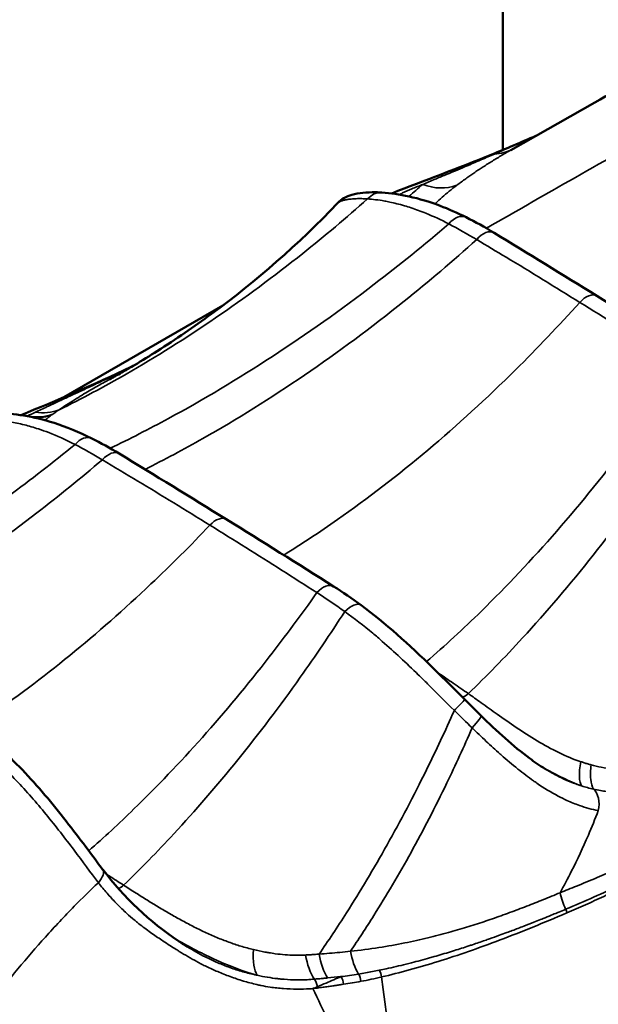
# Model space of a CAD drawing. Header units: millimetres. Extents: x 0 to 1891, y -60 to 594.
# Tile 76 of 118: x 685.7 to 688.47, y 188.7 to 193.4. Entities that reach past the tile are written whole.
import ezdxf

# ---------------------------------------------------------------- set-up
doc = ezdxf.new("R2010")
doc.units = ezdxf.units.MM
doc.layers.add('Sichtbar (ISO)', color=7, linetype='Continuous', lineweight=50)
doc.layers.add('Sichtbar schmal (ISO)', color=7, linetype='Continuous', lineweight=35)

msp = doc.modelspace()

# ---------------------------------------------------------------- linework, layer by layer
at = {"layer": 'Sichtbar (ISO)'}
for p, q in [((688.0111, 192.782), (688.011, 195.7273)), ((688.4504, 193.0092), (688.0495, 192.7812)), ((688.4504, 193.0092), (688.4504, 193.0092)), ((687.2217, 192.5274), (687.2217, 192.5274)), ((686.674, 192.0389), (685.9135, 191.5998)), ((686.4036, 191.8257), (686.4036, 191.8257))]:
    msp.add_line(p, q, dxfattribs=at)
msp.add_ellipse((691.7235, 187.6645), major_axis=(2.475, -4.2868), ratio=0.57735, start_param=3.917371, end_param=3.917373, dxfattribs=at)
for points in [[(688.4504, 193.0092), (688.5843, 193.0853), (688.7277, 193.1487), (688.8756, 193.1942)], [(687.9586, 192.7603), (688.0277, 192.7886), (688.098, 192.8183), (688.1694, 192.8494)], [(687.4809, 192.5742), (687.6378, 192.6382), (687.7945, 192.6912), (687.9583, 192.7602)], [(687.9586, 192.7602), (687.9586, 192.7602), (687.9585, 192.7601), (687.9584, 192.7601)], [(687.8359, 192.4602), (687.88, 192.438), (687.9246, 192.4132), (687.9693, 192.386)], [(687.9693, 192.386), (688.1329, 192.2865), (688.2966, 192.1858), (688.4604, 192.0843)], [(688.4604, 192.0843), (688.6242, 191.9829), (688.788, 191.8806), (688.952, 191.7772)], [(685.7083, 191.5148), (685.8795, 191.5836), (686.057, 191.6598), (686.2364, 191.7448)], [(686.1348, 191.687), (686.1347, 191.6869), (686.1347, 191.6869), (686.1346, 191.6868)], [(686.0477, 191.4034), (686.0909, 191.3817), (686.1346, 191.3575), (686.1784, 191.331)], [(686.1784, 191.331), (686.3489, 191.2274), (686.5197, 191.1226), (686.6904, 191.0168)], [(686.6904, 191.0168), (686.8612, 190.911), (687.0321, 190.8042), (687.2031, 190.6962)], [(687.2031, 190.6962), (687.2468, 190.6685), (687.2906, 190.6385), (687.3343, 190.6064)], [(687.8292, 190.1557), (687.8549, 190.13), (687.8807, 190.1044), (687.9065, 190.0792)]]:
    msp.add_open_spline(points, degree=3, dxfattribs=at)
for points, knots in [([(687.2217, 192.5274), (687.2319, 192.5381), (687.2423, 192.5454), (687.2653, 192.5584), (687.2778, 192.5631), (687.3239, 192.5766), (687.3603, 192.5801), (687.413, 192.5795), (687.4234, 192.5791), (687.4341, 192.5785)], [0, 0, 0, 0, 0.01444774, 0.01444774, 0.03392915, 0.03392915, 0.08445743, 0.08445743, 0.09643961, 0.09643961, 0.09643961, 0.09643961]), ([(687.4341, 192.5785), (687.5133, 192.5737), (687.61, 192.5535), (687.7522, 192.4996), (687.7938, 192.4813), (687.8359, 192.4602)], [0, 0, 0, 0, 0.0885937, 0.0885937, 0.1240853, 0.1240853, 0.1240853, 0.1240853]), ([(686.1348, 191.687), (686.139, 191.6893), (686.144, 191.692), (686.1551, 191.6982), (686.1614, 191.7017), (686.1776, 191.7108), (686.1878, 191.7166), (686.2159, 191.7327), (686.2338, 191.7432), (686.2884, 191.7758), (686.3247, 191.7981), (686.4495, 191.8776), (686.5357, 191.9367), (686.8334, 192.1553), (687.0353, 192.331), (687.2217, 192.5274)], [0, 0, 0, 0, 0.0040562, 0.0040562, 0.0086305, 0.0086305, 0.0157072, 0.0157072, 0.0281343, 0.0281343, 0.0538646, 0.0538646, 0.118295, 0.118295, 0.2823701, 0.2823701, 0.2823701, 0.2823701]), ([(685.5979, 191.5223), (685.6724, 191.5236), (685.7665, 191.5098), (685.9256, 191.4589), (685.9863, 191.4341), (686.0477, 191.4034)], [0, 0, 0, 0, 0.0904535, 0.0904535, 0.1421945, 0.1421945, 0.1421945, 0.1421945]), ([(687.3343, 190.6064), (687.4493, 190.522), (687.5645, 190.4176), (687.7278, 190.2575), (687.7785, 190.2063), (687.8292, 190.1557)], [0, 0, 0, 0, 0.0959534, 0.0959534, 0.1389481, 0.1389481, 0.1389481, 0.1389481]), ([(685.4379, 190.05), (685.5182, 190.0002), (685.5986, 189.9352), (685.7489, 189.7886), (685.8212, 189.7053), (685.9538, 189.5396), (686.0166, 189.4548), (686.0827, 189.3665), (686.0912, 189.3552), (686.0995, 189.3442)], [0, 0, 0, 0, 0.0663314, 0.0663314, 0.1314211, 0.1314211, 0.19371, 0.19371, 0.2029527, 0.2029527, 0.2029527, 0.2029527]), ([(687.9065, 190.0792), (687.9829, 190.0047), (688.0614, 189.9325), (688.1633, 189.8569), (688.1881, 189.8399), (688.2127, 189.8247)], [0, 0, 0, 0, 0.06449127, 0.06449127, 0.08520294, 0.08520294, 0.08520294, 0.08520294]), ([(686.0998, 189.3438), (686.2007, 189.2104), (686.3277, 189.0923), (686.4745, 188.993), (686.4891, 188.9835), (686.5038, 188.9744)], [0.0001202, 0.0001202, 0.0001202, 0.0001202, 0.1127382, 0.1127382, 0.1251105, 0.1251105, 0.1251105, 0.1251105])]:
    msp.add_open_spline(points, degree=3, knots=knots, dxfattribs=at)
at = {"layer": 'Sichtbar schmal (ISO)'}
for p, q in [((686.4014, 191.8243), (686.4014, 191.8243)), ((686.4396, 191.8482), (686.4396, 191.8483)), ((686.0089, 191.5996), (686.0089, 191.5996)), ((685.8003, 191.4462), (685.8003, 191.4462))]:
    msp.add_line(p, q, dxfattribs=at)
for centre, major_axis, ratio, start_param, end_param in [((687.9374, 193.005), (0.1224, -0.218), 0.869408, 5.858874, 6.271918), ((687.4281, 192.4787), (0.006, 0.0998), 0.878641, 6.283179, 7.142794), ((687.691, 192.8394), (0.1581, -0.1937), 0.889686, 5.273974, 5.985214), ((687.6036, 192.7556), (-0.1907, 0.1616), 0.918255, 2.571407, 2.601192), ((687.791, 192.3708), (0.0449, 0.0894), 0.633919, 6.283179, 7.499063), ((687.9888, 191.883), (-0.757, 0.6191), 0.33185, 5.108206, 5.28208), ((687.9173, 192.3006), (0.052, 0.0854), 0.563491, 6.283179, 7.557846), ((688.4077, 191.9993), (0.0527, 0.085), 0.555911, 6.283181, 7.540588), ((685.7877, 191.766), (0.145, -0.2037), 0.881532, 5.563196, 6.068894), ((685.7341, 191.4174), (-0.0372, 0.0928), 0.786051, 5.718913, 6.079879), ((685.8044, 191.5466), (0.4543, 0.2139), 0.010186, 4.569182, 4.650227), ((685.7607, 191.7466), (0.1467, -0.2025), 0.880289, 5.512264, 6.046612), ((685.7552, 191.7426), (0.1501, -0.1999), 0.893136, 5.68244, 6.028362), ((686.0029, 191.314), (0.0448, 0.0894), 0.633736, 6.283141, 7.460782), ((686.3495, 190.0771), (-1.1287, 1.3544), 0.42901, 5.38718, 5.493287), ((686.1265, 191.2455), (0.0519, 0.0855), 0.56449, 6.28318, 7.517282), ((686.6378, 190.9318), (0.0527, 0.085), 0.555911, 0, 1.212206), ((687.1497, 190.6116), (0.0534, 0.0845), 0.54724, 6.283183, 7.52745), ((687.2208, 190.0532), (0.8578, -0.7729), 0.371988, 1.85495, 2.002541), ((687.2751, 190.5259), (0.0592, 0.0806), 0.470027, 6.283169, 7.555353), ((687.8763, 190.3576), (0.1431, 0.205), 0.38994, 3.84828, 4.021357), ((687.8658, 190.2225), (-0.8391, 0.8404), 0.122011, 1.590431, 1.691098), ((687.8367, 190.0076), (0.0698, 0.0716), 0.11875, 5.000785, 6.283174), ((688.4913, 189.9664), (-0.0927, -0.2322), 0.287406, 5.305856, 6.097255), ((688.4262, 190.599), (0.3667, -0.8446), 0.744318, 5.702337, 5.779769), ((688.4043, 189.6398), (0.0188, 0.0982), 0.649757, 4.682844, 5.925828), ((686.02, 189.2836), (0.0795, 0.0606), 0.430236, 5.18007, 6.281006), ((686.2295, 189.4428), (0.1355, 0.2101), 0.363912, 3.84972, 4.006116), ((688.2904, 189.34), (-0.9675, -0.4146), 0.171027, 1.519314, 1.79672), ((688.4409, 189.2341), (-0.0854, 0.235), 0.601688, 1.362673, 1.697704), ((688.2882, 189.1389), (-0.0177, 0.0414), 0.605624, 4.397404, 4.805592), ((686.9308, 189.0626), (-0.0735, -0.2389), 0.352708, 5.258285, 6.027066), ((687.4131, 189.02), (-0.0099, 0.2498), 0.546193, 1.821829, 2.332511), ((687.1911, 189.0169), (0.0017, 0.25), 0.516813, 1.908994, 2.485164), ((687.2581, 189.0168), (-0.0009, 0.25), 0.524864, 1.885051, 2.442081), ((687.4029, 188.8325), (-0.0103, 0.0438), 0.63449, 4.505298, 5.292612), ((687.0949, 188.7799), (-0.0053, 0.0497), 0.61014, 4.710856, 5.563106), ((687.2013, 188.836), (-0.2204, -0.0222), 0.036571, 1.444689, 1.733048), ((685.9496, 192.4405), (2.4324, -3.1455), 0.745857, 5.870762, 5.897645), ((687.2219, 188.7981), (0.0066, -0.0445), 0.624574, 1.414081, 2.324435), ((687.3047, 188.812), (-0.0082, 0.0442), 0.628524, 4.534588, 5.389592), ((686.2403, 192.0785), (1.7536, -3.0269), 0.758991, 6.019115, 6.056323), ((594.8737, 161.4994), (11.0196, 123.3352), 0.756561, 4.994899, 5.002815), ((687.1345, 188.8054), (0.1558, 0.0235), 0.169543, 4.486424, 4.630815), ((687.0979, 188.7802), (-0.0061, 0.0446), 0.609921, 4.561144, 4.692696), ((686.015, 192.3923), (2.1755, -3.237), 0.750554, 5.94144, 5.969114)]:
    msp.add_ellipse(centre, major_axis=major_axis, ratio=ratio, start_param=start_param, end_param=end_param, dxfattribs=at)
for points, knots in [([(688.4504, 193.0092), (688.4555, 193.0121), (688.4706, 193.0205), (688.4968, 193.034), (688.5301, 193.0494), (688.5665, 193.0643), (688.6065, 193.0783), (688.6506, 193.0913), (688.6994, 193.1027), (688.7535, 193.112), (688.8136, 193.1184), (688.8806, 193.1209), (688.9552, 193.1182), (689.0385, 193.1088), (689.0974, 193.0974), (689.1285, 193.09)], [0.1840079, 0.1840079, 0.1840079, 0.1840079, 0.2057308, 0.2476912, 0.2926417, 0.3407331, 0.3922731, 0.447758, 0.5077798, 0.572946, 0.6438681, 0.7211775, 0.805609, 0.8980216, 1, 1, 1, 1]), ([(687.9329, 192.4077), (688.0379, 192.4677), (688.1428, 192.5279), (688.248, 192.5879), (688.3947, 192.6715), (688.5421, 192.7549), (688.6889, 192.8386), (688.8357, 192.9223), (688.9818, 193.0062), (689.1285, 193.09)], [0.0943243, 0.0943243, 0.0943243, 0.0943243, 0.3333333, 0.3333333, 0.3333333, 0.6666667, 0.6666667, 0.6666667, 1, 1, 1, 1]), ([(687.9709, 192.7625), (687.9869, 192.7694), (688.0032, 192.7764), (688.0197, 192.7835), (688.0345, 192.7899), (688.0494, 192.7964), (688.0646, 192.803), (688.0744, 192.8072), (688.0842, 192.8115), (688.0942, 192.8159), (688.1171, 192.8259), (688.1405, 192.8362), (688.1644, 192.8467), (688.1648, 192.8469), (688.1652, 192.847), (688.1655, 192.8472)], [0, 0, 0, 0, 0.1762975, 0.1762975, 0.1762975, 0.3333333, 0.3333333, 0.3333333, 0.4344053, 0.4344053, 0.4344053, 0.6666667, 0.6666667, 0.6666667, 0.670235, 0.670235, 0.670235, 0.670235]), ([(687.6294, 192.6172), (687.6487, 192.6253), (687.668, 192.6334), (687.6874, 192.6415), (687.7043, 192.6486), (687.7212, 192.6558), (687.7383, 192.6629), (687.7404, 192.6638), (687.7426, 192.6647), (687.7447, 192.6657), (687.7582, 192.6713), (687.7718, 192.677), (687.7854, 192.6828), (687.7999, 192.6889), (687.8144, 192.6951), (687.8288, 192.7012), (687.8397, 192.7058), (687.8504, 192.7104), (687.8611, 192.7149), (687.8637, 192.7161), (687.8663, 192.7172), (687.869, 192.7183), (687.8815, 192.7237), (687.8939, 192.729), (687.9061, 192.7343), (687.9176, 192.7393), (687.9289, 192.7442), (687.9401, 192.7491), (687.9505, 192.7536), (687.9607, 192.7581), (687.9709, 192.7625)], [0, 0, 0, 0, 0.167907, 0.167907, 0.167907, 0.314829, 0.314829, 0.314829, 0.333333, 0.333333, 0.333333, 0.449082, 0.449082, 0.449082, 0.573273, 0.573273, 0.573273, 0.666667, 0.666667, 0.666667, 0.689898, 0.689898, 0.689898, 0.800587, 0.800587, 0.800587, 0.90438, 0.90438, 0.90438, 1, 1, 1, 1]), ([(687.7916, 192.6129), (687.7989, 192.6185), (687.8064, 192.624), (687.8138, 192.6295), (687.8206, 192.6345), (687.8275, 192.6395), (687.8344, 192.6444), (687.8408, 192.6491), (687.8473, 192.6536), (687.8538, 192.6582), (687.8601, 192.6627), (687.8665, 192.6671), (687.8729, 192.6715), (687.8795, 192.6759), (687.886, 192.6804), (687.8926, 192.6848), (687.8993, 192.6893), (687.9061, 192.6937), (687.9129, 192.6982), (687.9198, 192.7027), (687.9268, 192.7072), (687.9338, 192.7117), (687.9411, 192.7163), (687.9483, 192.7209), (687.9556, 192.7254), (687.9632, 192.7301), (687.9708, 192.7348), (687.9784, 192.7395), (687.9861, 192.7441), (687.9939, 192.7488), (688.0017, 192.7534), (688.009, 192.7578), (688.0164, 192.7621), (688.0238, 192.7664), (688.0304, 192.7703), (688.0371, 192.7741), (688.0438, 192.778), (688.0457, 192.779), (688.0476, 192.7801), (688.0495, 192.7812)], [0, 0, 0, 0, 0.088194, 0.088194, 0.088194, 0.1685782, 0.1685782, 0.1685782, 0.2439909, 0.2439909, 0.2439909, 0.3175899, 0.3175899, 0.3175899, 0.3923424, 0.3923424, 0.3923424, 0.468533, 0.468533, 0.468533, 0.5464805, 0.5464805, 0.5464805, 0.6264085, 0.6264085, 0.6264085, 0.7088802, 0.7088802, 0.7088802, 0.7917604, 0.7917604, 0.7917604, 0.869346, 0.869346, 0.869346, 0.938604, 0.938604, 0.938604, 0.9581427, 0.9581427, 0.9581427, 0.9581427]), ([(687.5176, 192.5688), (687.5224, 192.5713), (687.5411, 192.5807), (687.5777, 192.597), (687.6114, 192.6103), (687.6294, 192.6172)], [0.1746973, 0.1746973, 0.1746973, 0.1746973, 0.294561, 0.6321611, 1, 1, 1, 1]), ([(687.5636, 192.5597), (687.5639, 192.56), (687.5737, 192.5697), (687.5944, 192.5887), (687.6173, 192.6076), (687.6294, 192.6172)], [0.3231478, 0.3231478, 0.3231478, 0.3231478, 0.3333333, 0.6666667, 1, 1, 1, 1]), ([(687.6908, 192.5269), (687.7006, 192.5367), (687.7109, 192.5464), (687.7217, 192.556), (687.7325, 192.5656), (687.7437, 192.5751), (687.7554, 192.5846), (687.767, 192.5941), (687.7791, 192.6035), (687.7916, 192.6129)], [0, 0, 0, 0, 0.33416, 0.33416, 0.33416, 0.667381, 0.667381, 0.667381, 1, 1, 1, 1]), ([(685.8912, 191.5399), (685.9983, 191.5926), (686.2485, 191.7261), (686.6397, 191.9721), (687.0249, 192.2571), (687.2638, 192.4578), (687.3656, 192.5478)], [0, 0, 0, 0, 0.213269, 0.497913, 0.782556, 1, 1, 1, 1]), ([(687.3656, 192.5478), (687.3604, 192.5482), (687.3554, 192.5485), (687.3505, 192.5487), (687.3414, 192.5492), (687.3326, 192.5493), (687.3243, 192.5493), (687.3153, 192.5492), (687.3068, 192.5489), (687.2988, 192.5484), (687.2905, 192.5478), (687.2827, 192.547), (687.2756, 192.546), (687.27, 192.5452), (687.2647, 192.5443), (687.2599, 192.5433), (687.2585, 192.5431), (687.2572, 192.5428), (687.2558, 192.5425), (687.25, 192.5411), (687.2448, 192.5396), (687.2404, 192.538), (687.2359, 192.5364), (687.2321, 192.5347), (687.229, 192.5329), (687.2259, 192.5311), (687.2235, 192.5293), (687.2218, 192.5274), (687.2217, 192.5274), (687.2217, 192.5274), (687.2217, 192.5274)], [0, 0, 0, 0, 0.0291471, 0.0291471, 0.0291471, 0.0829389, 0.0829389, 0.0829389, 0.1412243, 0.1412243, 0.1412243, 0.2021463, 0.2021463, 0.2021463, 0.25, 0.25, 0.25, 0.263798, 0.263798, 0.263798, 0.3244093, 0.3244093, 0.3244093, 0.3843838, 0.3843838, 0.3843838, 0.444154, 0.444154, 0.444154, 0.44424, 0.44424, 0.44424, 0.44424]), ([(687.7535, 192.4285), (687.7167, 192.4477), (687.6804, 192.4645), (687.6442, 192.4792), (687.6321, 192.4841), (687.6201, 192.4888), (687.608, 192.4932), (687.5854, 192.5015), (687.5628, 192.5089), (687.541, 192.5153), (687.5163, 192.5225), (687.4927, 192.5284), (687.4709, 192.533), (687.4627, 192.5347), (687.4548, 192.5362), (687.4471, 192.5376), (687.4163, 192.5432), (687.3894, 192.5462), (687.3656, 192.5478)], [0, 0, 0, 0, 0.250128, 0.250128, 0.250128, 0.333333, 0.333333, 0.333333, 0.489736, 0.489736, 0.489736, 0.666667, 0.666667, 0.666667, 0.733076, 0.733076, 0.733076, 1, 1, 1, 1]), ([(686.1357, 191.3562), (686.2285, 191.4008), (686.3212, 191.4482), (686.4139, 191.4985), (686.5803, 191.5887), (686.7463, 191.6879), (686.9105, 191.7952), (687.0748, 191.9024), (687.2373, 192.0177), (687.3972, 192.1401), (687.5176, 192.2323), (687.6365, 192.3286), (687.7535, 192.4285)], [0.0586015, 0.0586015, 0.0586015, 0.0586015, 0.2169014, 0.2169014, 0.2169014, 0.5013468, 0.5013468, 0.5013468, 0.7857923, 0.7857923, 0.7857923, 1, 1, 1, 1]), ([(686.3022, 191.2556), (686.3944, 191.3017), (686.4866, 191.3508), (686.5787, 191.4029), (686.7415, 191.4951), (686.9038, 191.5964), (687.0644, 191.7061), (687.225, 191.8157), (687.3837, 191.9337), (687.5398, 192.059), (687.657, 192.1532), (687.7727, 192.2515), (687.8865, 192.3535)], [0.0529461, 0.0529461, 0.0529461, 0.0529461, 0.2143412, 0.2143412, 0.2143412, 0.4999111, 0.4999111, 0.4999111, 0.7854811, 0.7854811, 0.7854811, 1, 1, 1, 1]), ([(688.379, 192.0534), (688.2621, 192.1258), (688.1457, 192.1983), (688.028, 192.2688), (687.9808, 192.2971), (687.9334, 192.3251), (687.8865, 192.3535)], [0, 0, 0, 0, 0.713664, 0.713664, 0.713664, 1, 1, 1, 1]), ([(686.9646, 190.8461), (687.0504, 190.8992), (687.1362, 190.9558), (687.2219, 191.0158), (687.3664, 191.117), (687.5103, 191.2278), (687.6524, 191.3474), (687.7945, 191.467), (687.9347, 191.5952), (688.0721, 191.7312), (688.1762, 191.8343), (688.2787, 191.9419), (688.379, 192.0534)], [0.0405661, 0.0405661, 0.0405661, 0.0405661, 0.2102784, 0.2102784, 0.2102784, 0.496624, 0.496624, 0.496624, 0.7829695, 0.7829695, 0.7829695, 1, 1, 1, 1]), ([(688.8693, 191.7447), (688.8241, 191.7732), (688.7795, 191.8023), (688.7346, 191.8311), (688.6168, 191.9066), (688.4976, 191.9799), (688.379, 192.0534)], [0, 0, 0, 0, 0.275854, 0.275854, 0.275854, 1, 1, 1, 1]), ([(686.2271, 191.7393), (686.2223, 191.737), (686.2091, 191.7307), (686.1867, 191.72), (686.1593, 191.707), (686.1293, 191.6928), (686.0964, 191.6774), (686.0605, 191.6605), (686.0215, 191.6423), (685.9794, 191.6226), (685.9342, 191.6016), (685.8855, 191.5789), (685.8331, 191.5544), (685.797, 191.5374), (685.7783, 191.5286)], [0.3329447, 0.3329447, 0.3329447, 0.3329447, 0.3531923, 0.3889895, 0.4281249, 0.4711246, 0.5185905, 0.57103, 0.6285978, 0.6911363, 0.7587575, 0.8321748, 0.9123595, 1, 1, 1, 1]), ([(687.6468, 190.3367), (687.7343, 190.4124), (687.8219, 190.4931), (687.9092, 190.5786), (688.0299, 190.6969), (688.1502, 190.8243), (688.2686, 190.9601), (688.387, 191.0959), (688.5037, 191.2399), (688.6176, 191.3913), (688.7032, 191.5051), (688.7873, 191.623), (688.8693, 191.7447)], [0.0078002, 0.0078002, 0.0078002, 0.0078002, 0.2143375, 0.2143375, 0.2143375, 0.4999088, 0.4999088, 0.4999088, 0.78548, 0.78548, 0.78548, 1, 1, 1, 1]), ([(686.1346, 191.6868), (686.1238, 191.6809), (686.0958, 191.6656), (686.0444, 191.6364), (685.9769, 191.5961), (685.9213, 191.5602), (685.8912, 191.5399)], [0.7816271, 0.7816271, 0.7816271, 0.7816271, 0.8235294, 0.8823529, 0.9411765, 1, 1, 1, 1]), ([(687.8467, 190.184), (687.9332, 190.2674), (688.0198, 190.3562), (688.1061, 190.4502), (688.2193, 190.5734), (688.332, 190.7056), (688.4429, 190.8459), (688.5539, 190.9861), (688.6631, 191.1344), (688.7697, 191.2898), (688.85, 191.4069), (688.9288, 191.528), (689.0057, 191.6528)], [0, 0, 0, 0, 0.216897, 0.216897, 0.216897, 0.501344, 0.501344, 0.501344, 0.785791, 0.785791, 0.785791, 1, 1, 1, 1]), ([(685.8912, 191.5399), (685.8878, 191.5376), (685.8812, 191.533), (685.8714, 191.5263), (685.8649, 191.5219), (685.8617, 191.5196)], [0, 0, 0, 0, 0.341571, 0.674945, 1, 1, 1, 1]), ([(685.9677, 191.3745), (685.9235, 191.3974), (685.8812, 191.4161), (685.8424, 191.431), (685.8254, 191.4376), (685.8089, 191.4434), (685.7933, 191.4486), (685.7692, 191.4565), (685.747, 191.463), (685.7256, 191.4684), (685.7016, 191.4746), (685.6786, 191.4795), (685.6559, 191.4833), (685.6444, 191.4853), (685.6331, 191.487), (685.6219, 191.4884), (685.5911, 191.4923), (685.5617, 191.494), (685.5359, 191.4937)], [0, 0, 0, 0, 0.231426, 0.231426, 0.231426, 0.333333, 0.333333, 0.333333, 0.48999, 0.48999, 0.48999, 0.666667, 0.666667, 0.666667, 0.755491, 0.755491, 0.755491, 1, 1, 1, 1]), ([(685.7417, 191.5114), (685.7406, 191.511), (685.7395, 191.5104), (685.7384, 191.5099), (685.7383, 191.5099)], [0, 0, 0, 0, 0.3333333, 0.3413269, 0.3413269, 0.3413269, 0.3413269]), ([(685.8242, 191.4904), (685.8276, 191.4936), (685.8313, 191.4968), (685.8355, 191.5002), (685.8414, 191.5051), (685.8481, 191.5101), (685.8557, 191.5155)], [0.4763547, 0.4763547, 0.4763547, 0.4763547, 0.6918669, 0.6918669, 0.6918669, 1, 1, 1, 1]), ([(685.8557, 191.5155), (685.8563, 191.5159), (685.8577, 191.5168), (685.8597, 191.5182), (685.861, 191.5192), (685.8617, 191.5196)], [0.0000012, 0.0000012, 0.0000012, 0.0000012, 0.3315138, 0.6648391, 1, 1, 1, 1]), ([(685.9677, 191.3745), (685.8625, 191.2886), (685.7559, 191.2059), (685.6483, 191.1264), (685.5022, 191.0187), (685.3541, 190.9169), (685.2048, 190.822), (685.0555, 190.727), (684.9049, 190.6389), (684.7541, 190.5582), (684.7295, 190.545), (684.7049, 190.5321), (684.6803, 190.5193)], [0, 0, 0, 0, 0.209673, 0.209673, 0.209673, 0.493964, 0.493964, 0.493964, 0.7782551, 0.7782551, 0.7782551, 0.8246518, 0.8246518, 0.8246518, 0.8246518]), ([(686.0981, 191.3014), (685.9949, 191.2134), (685.8904, 191.1286), (685.7847, 191.0472), (685.6412, 190.9367), (685.4957, 190.8325), (685.3488, 190.7352), (685.202, 190.638), (685.054, 190.5478), (684.9056, 190.4653), (684.8812, 190.4517), (684.8567, 190.4383), (684.8323, 190.4251)], [0, 0, 0, 0, 0.2099254, 0.2099254, 0.2099254, 0.4946911, 0.4946911, 0.4946911, 0.7794567, 0.7794567, 0.7794567, 0.8263498, 0.8263498, 0.8263498, 0.8263498]), ([(686.612, 190.989), (686.5543, 191.0248), (686.4967, 191.0602), (686.4394, 191.0953), (686.3821, 191.1304), (686.325, 191.1651), (686.2681, 191.1994), (686.2112, 191.2338), (686.1545, 191.2678), (686.0981, 191.3014)], [0, 0, 0, 0, 0.333333, 0.333333, 0.333333, 0.666667, 0.666667, 0.666667, 1, 1, 1, 1]), ([(686.612, 190.989), (686.5196, 190.8918), (686.4257, 190.798), (686.3305, 190.7079), (686.2032, 190.5873), (686.0736, 190.4733), (685.9427, 190.3666), (685.8118, 190.26), (685.6796, 190.1608), (685.5471, 190.0697), (685.5243, 190.054), (685.5015, 190.0386), (685.4787, 190.0234)], [0, 0, 0, 0, 0.2126721, 0.2126721, 0.2126721, 0.4971211, 0.4971211, 0.4971211, 0.7815702, 0.7815702, 0.7815702, 0.830504, 0.830504, 0.830504, 0.830504]), ([(687.123, 190.6664), (687.0485, 190.5607), (686.9725, 190.4582), (686.8954, 190.3591), (686.7909, 190.2246), (686.6841, 190.0962), (686.5761, 189.9749), (686.4681, 189.8536), (686.3589, 189.7394), (686.2493, 189.6328), (686.1773, 189.5628), (686.1052, 189.4961), (686.0331, 189.4328)], [0, 0, 0, 0, 0.2099212, 0.2099212, 0.2099212, 0.4946875, 0.4946875, 0.4946875, 0.7794538, 0.7794538, 0.7794538, 0.9666257, 0.9666257, 0.9666257, 0.9666257]), ([(687.2563, 190.5762), (687.1868, 190.4683), (687.1159, 190.3634), (687.0438, 190.2619), (686.9462, 190.1242), (686.8464, 189.9925), (686.7454, 189.8676), (686.6444, 189.7427), (686.5422, 189.6246), (686.4398, 189.514), (686.3598, 189.4277), (686.2798, 189.346), (686.1997, 189.2689)], [0, 0, 0, 0, 0.209671, 0.209671, 0.209671, 0.493962, 0.493962, 0.493962, 0.778253, 0.778253, 0.778253, 1, 1, 1, 1]), ([(687.7798, 190.1037), (687.7369, 190.1462), (687.6942, 190.1891), (687.6517, 190.231), (687.6369, 190.2456), (687.6221, 190.2601), (687.6073, 190.2744), (687.5789, 190.3021), (687.5505, 190.3291), (687.522, 190.3556), (687.4933, 190.3822), (687.4645, 190.4083), (687.4353, 190.4337), (687.4204, 190.4467), (687.4053, 190.4595), (687.3902, 190.4722), (687.3462, 190.5089), (687.3015, 190.5438), (687.2563, 190.5762)], [0, 0, 0, 0, 0.247203, 0.247203, 0.247203, 0.333333, 0.333333, 0.333333, 0.499534, 0.499534, 0.499534, 0.666667, 0.666667, 0.666667, 0.752147, 0.752147, 0.752147, 1, 1, 1, 1]), ([(687.8467, 190.184), (687.8226, 190.2006), (687.7987, 190.2172), (687.7747, 190.2337), (687.7514, 190.2498), (687.7281, 190.2659), (687.7048, 190.2818), (687.7027, 190.2832), (687.7007, 190.2846), (687.6986, 190.2861)], [0, 0, 0, 0, 0.3413372, 0.3413372, 0.3413372, 0.6746432, 0.6746432, 0.6746432, 0.7045217, 0.7045217, 0.7045217, 0.7045217]), ([(688.3841, 189.8586), (688.3489, 189.8704), (688.2781, 189.9001), (688.1748, 189.9572), (688.0768, 190.0205), (687.9879, 190.0826), (687.912, 190.1372), (687.8667, 190.1697), (687.8467, 190.184)], [0, 0, 0, 0, 0.182109, 0.367151, 0.550733, 0.724043, 0.877134, 1, 1, 1, 1]), ([(687.7798, 190.1037), (687.7879, 190.1118), (687.7961, 190.1203), (687.8035, 190.1279), (687.8109, 190.1355), (687.8173, 190.1422), (687.8217, 190.147), (687.8262, 190.1518), (687.8287, 190.1547), (687.8291, 190.1555), (687.8292, 190.1556), (687.8292, 190.1557), (687.8292, 190.1557)], [0, 0, 0, 0, 0.25, 0.25, 0.25, 0.5, 0.5, 0.5, 0.75, 0.75, 0.75, 0.7895692, 0.7895692, 0.7895692, 0.7895692]), ([(687.7798, 190.1037), (687.7364, 190.0064), (687.6921, 189.9117), (687.6467, 189.8197), (687.5854, 189.6952), (687.5225, 189.5756), (687.4585, 189.4615), (687.3946, 189.3475), (687.3296, 189.2389), (687.2645, 189.1364), (687.2209, 189.0679), (687.1773, 189.0021), (687.1336, 188.939)], [0, 0, 0, 0, 0.217056, 0.217056, 0.217056, 0.510471, 0.510471, 0.510471, 0.803886, 0.803886, 0.803886, 1, 1, 1, 1]), ([(686.0791, 189.2804), (686.0431, 189.3285), (686.0047, 189.3808), (685.9628, 189.4363), (685.921, 189.4918), (685.8755, 189.5506), (685.8291, 189.6069), (685.7828, 189.6633), (685.7359, 189.7174), (685.6867, 189.7694), (685.6374, 189.8214), (685.5858, 189.8712), (685.5331, 189.916), (685.4804, 189.9608), (685.4266, 190.0007), (685.3723, 190.0342)], [0, 0, 0, 0, 0.2, 0.2, 0.2, 0.4, 0.4, 0.4, 0.6, 0.6, 0.6, 0.8, 0.8, 0.8, 1, 1, 1, 1]), ([(687.8647, 190.02), (687.8255, 189.93), (687.7853, 189.8424), (687.7442, 189.7573), (687.6884, 189.6418), (687.631, 189.5308), (687.5727, 189.4251), (687.5143, 189.3193), (687.455, 189.2189), (687.3955, 189.1242), (687.3582, 189.0647), (687.3208, 189.0076), (687.2834, 188.9527)], [0, 0, 0, 0, 0.218887, 0.218887, 0.218887, 0.516176, 0.516176, 0.516176, 0.813466, 0.813466, 0.813466, 1, 1, 1, 1]), ([(687.8647, 190.02), (687.8863, 189.9992), (687.9086, 189.9778), (687.9322, 189.9557), (687.9534, 189.9358), (687.9756, 189.9154), (687.9991, 189.8947), (688.0005, 189.8935), (688.0019, 189.8923), (688.0033, 189.891), (688.0289, 189.8685), (688.056, 189.8456), (688.0836, 189.8235), (688.108, 189.804), (688.1329, 189.7851), (688.1576, 189.7676), (688.1632, 189.7636), (688.1688, 189.7597), (688.1743, 189.7559), (688.2084, 189.7326), (688.2423, 189.712), (688.2755, 189.6945), (688.2896, 189.6871), (688.3035, 189.6802), (688.3173, 189.6739), (688.3375, 189.6646), (688.3574, 189.6565), (688.3771, 189.6496), (688.4079, 189.6386), (688.438, 189.6304), (688.4675, 189.6247)], [0, 0, 0, 0, 0.131361, 0.131361, 0.131361, 0.25, 0.25, 0.25, 0.257045, 0.257045, 0.257045, 0.385877, 0.385877, 0.385877, 0.5, 0.5, 0.5, 0.525745, 0.525745, 0.525745, 0.683405, 0.683405, 0.683405, 0.75, 0.75, 0.75, 0.84739, 0.84739, 0.84739, 1, 1, 1, 1]), ([(688.4331, 189.8437), (688.4277, 189.8452), (688.4169, 189.8483), (688.4005, 189.8533), (688.3896, 189.8568), (688.3841, 189.8586)], [0, 0, 0, 0, 0.3330433, 0.6663663, 0.9998504, 0.9998504, 0.9998504, 0.9998504]), ([(688.1891, 189.8398), (688.1943, 189.8367), (688.1994, 189.8337), (688.2045, 189.8308), (688.2218, 189.8209), (688.2389, 189.8114), (688.2559, 189.8025), (688.2699, 189.7951), (688.2839, 189.7881), (688.2978, 189.7814), (688.3283, 189.7668), (688.3583, 189.754), (688.3879, 189.7431)], [0.6910063, 0.6910063, 0.6910063, 0.6910063, 0.7142857, 0.7142857, 0.7142857, 0.7923772, 0.7923772, 0.7923772, 0.8571429, 0.8571429, 0.8571429, 1, 1, 1, 1]), ([(688.3879, 189.7431), (688.3786, 189.746), (688.3693, 189.749), (688.36, 189.7523), (688.3295, 189.7632), (688.2991, 189.7767), (688.2688, 189.7926), (688.2501, 189.8024), (688.2314, 189.8131), (688.2127, 189.8246)], [0, 0, 0, 0, 0.0563144, 0.0563144, 0.0563144, 0.2418033, 0.2418033, 0.2418033, 0.3563542, 0.3563542, 0.3563542, 0.3563542]), ([(688.4442, 189.7275), (688.4378, 189.7385), (688.4334, 189.7545), (688.4314, 189.7745), (688.4295, 189.7945), (688.4302, 189.8184), (688.4331, 189.8437)], [0, 0, 0, 0, 0.5, 0.5, 0.5, 1, 1, 1, 1]), ([(688.5921, 189.8203), (688.5732, 189.8202), (688.5364, 189.8224), (688.4833, 189.8311), (688.4493, 189.8393), (688.4331, 189.8437)], [0, 0, 0, 0, 0.362076, 0.694884, 1, 1, 1, 1]), ([(688.4442, 189.7275), (688.4557, 189.7249), (688.4672, 189.7225), (688.4787, 189.7205), (688.4879, 189.7189), (688.497, 189.7175), (688.5062, 189.7163), (688.5083, 189.716), (688.5105, 189.7158), (688.5126, 189.7155), (688.5245, 189.7141), (688.5364, 189.713), (688.5482, 189.7123), (688.5545, 189.7119), (688.5609, 189.7117), (688.5672, 189.7115), (688.5736, 189.7113), (688.58, 189.7112), (688.5864, 189.7113), (688.6002, 189.7114), (688.6141, 189.712), (688.6279, 189.7131)], [0, 0, 0, 0, 0.18475, 0.18475, 0.18475, 0.333333, 0.333333, 0.333333, 0.368295, 0.368295, 0.368295, 0.562502, 0.562502, 0.562502, 0.666667, 0.666667, 0.666667, 0.771756, 0.771756, 0.771756, 1, 1, 1, 1]), ([(688.4675, 189.6247), (688.452, 189.5847), (688.4362, 189.5457), (688.4199, 189.5079), (688.3941, 189.4478), (688.3673, 189.3906), (688.3401, 189.3364), (688.3219, 189.3003), (688.3034, 189.2656), (688.2849, 189.2324)], [0, 0, 0, 0, 0.274609, 0.274609, 0.274609, 0.709974, 0.709974, 0.709974, 1, 1, 1, 1]), ([(688.5522, 189.3436), (688.5219, 189.3305), (688.459, 189.3037), (688.3699, 189.2666), (688.311, 189.2427), (688.2849, 189.2324)], [0, 0, 0, 0, 0.34049, 0.707786, 1, 1, 1, 1]), ([(684.7994, 187.1541), (684.811, 187.194), (684.8436, 187.3011), (684.9019, 187.4725), (684.9767, 187.6662), (685.0584, 187.8541), (685.147, 188.0364), (685.2425, 188.2133), (685.3449, 188.385), (685.4542, 188.5515), (685.5706, 188.7131), (685.6942, 188.8699), (685.8252, 189.022), (685.9539, 189.1587), (686.0402, 189.2435), (686.0791, 189.2804)], [0, 0, 0, 0, 0.048708, 0.131456, 0.213215, 0.294165, 0.374492, 0.454384, 0.534029, 0.613614, 0.693331, 0.773375, 0.853942, 0.935237, 1, 1, 1, 1]), ([(686.0791, 189.2804), (686.0808, 189.2782), (686.0826, 189.2761), (686.0843, 189.2739), (686.0981, 189.2568), (686.112, 189.2402), (686.1262, 189.224), (686.14, 189.2083), (686.1542, 189.1931), (686.1687, 189.1782), (686.1836, 189.1631), (686.1989, 189.1482), (686.2148, 189.1338), (686.2265, 189.1231), (686.2385, 189.1126), (686.2509, 189.1023), (686.2558, 189.0982), (686.2608, 189.0942), (686.2658, 189.0901), (686.284, 189.0756), (686.3027, 189.0614), (686.3216, 189.0478), (686.3397, 189.0347), (686.3579, 189.0221), (686.3758, 189.0101), (686.392, 188.9992), (686.4079, 188.9889), (686.4233, 188.979), (686.4329, 188.9729), (686.4423, 188.9669), (686.4514, 188.9612), (686.4562, 188.9581), (686.461, 188.9552), (686.4657, 188.9523), (686.4798, 188.9435), (686.4933, 188.9355), (686.5066, 188.9278), (686.5208, 188.9195), (686.5348, 188.9116), (686.5492, 188.9038), (686.5641, 188.8957), (686.5794, 188.8876), (686.5959, 188.8795), (686.6044, 188.8754), (686.6133, 188.8712), (686.6225, 188.8671)], [0, 0, 0, 0, 0.0066171, 0.0066171, 0.0066171, 0.05913, 0.05913, 0.05913, 0.1099568, 0.1099568, 0.1099568, 0.1617894, 0.1617894, 0.1617894, 0.2, 0.2, 0.2, 0.2151804, 0.2151804, 0.2151804, 0.2698423, 0.2698423, 0.2698423, 0.3223154, 0.3223154, 0.3223154, 0.369958, 0.369958, 0.369958, 0.4, 0.4, 0.4, 0.4160235, 0.4160235, 0.4160235, 0.464529, 0.464529, 0.464529, 0.5166964, 0.5166964, 0.5166964, 0.5712446, 0.5712446, 0.5712446, 0.5995718, 0.5995718, 0.5995718, 0.5995718]), ([(686.1997, 189.2689), (686.1767, 189.2835), (686.1538, 189.2981), (686.131, 189.3126), (686.1263, 189.3156), (686.1217, 189.3186), (686.117, 189.3215)], [0, 0, 0, 0, 0.3326698, 0.3326698, 0.3326698, 0.4008416, 0.4008416, 0.4008416, 0.4008416]), ([(686.8206, 188.9607), (686.8001, 188.9655), (686.7605, 188.9763), (686.7019, 188.996), (686.6446, 189.0185), (686.5874, 189.0439), (686.5304, 189.0719), (686.4744, 189.1016), (686.4198, 189.1324), (686.3662, 189.1641), (686.3126, 189.197), (686.2568, 189.2321), (686.2192, 189.2563), (686.1997, 189.2689)], [0, 0, 0, 0, 0.093773, 0.181651, 0.268796, 0.35783, 0.447305, 0.536206, 0.624703, 0.711997, 0.800424, 0.894847, 1, 1, 1, 1]), ([(688.2849, 189.2324), (688.2715, 189.2268), (688.2581, 189.2212), (688.2446, 189.2157), (688.2183, 189.2049), (688.1919, 189.1943), (688.1654, 189.1839), (688.1386, 189.1733), (688.1118, 189.1629), (688.0849, 189.1527), (688.0576, 189.1424), (688.0303, 189.1323), (688.0028, 189.1224), (687.9756, 189.1127), (687.9482, 189.1032), (687.9207, 189.094), (687.8934, 189.0849), (687.8659, 189.0761), (687.8384, 189.0677), (687.8095, 189.0588), (687.7805, 189.0503), (687.7513, 189.0423), (687.7188, 189.0333), (687.6861, 189.0248), (687.6532, 189.0169), (687.6167, 189.008), (687.5799, 188.9999), (687.5428, 188.9925), (687.5021, 188.9843), (687.4611, 188.977), (687.4198, 188.9706), (687.3747, 188.9637), (687.3293, 188.9577), (687.2834, 188.9527)], [0, 0, 0, 0, 0.041932, 0.041932, 0.041932, 0.124046, 0.124046, 0.124046, 0.207129, 0.207129, 0.207129, 0.29131, 0.29131, 0.29131, 0.375068, 0.375068, 0.375068, 0.458187, 0.458187, 0.458187, 0.545484, 0.545484, 0.545484, 0.642831, 0.642831, 0.642831, 0.751202, 0.751202, 0.751202, 0.870256, 0.870256, 0.870256, 1, 1, 1, 1]), ([(688.3114, 189.1534), (688.3006, 189.1488), (688.2897, 189.1443), (688.2788, 189.1398), (688.2762, 189.1387), (688.2737, 189.1377), (688.2711, 189.1366), (688.2618, 189.1328), (688.2525, 189.129), (688.2431, 189.1251), (688.23, 189.1198), (688.2169, 189.1145), (688.2038, 189.1092), (688.1998, 189.1076), (688.1959, 189.106), (688.192, 189.1045), (688.1813, 189.1002), (688.1707, 189.096), (688.16, 189.0917), (688.1437, 189.0853), (688.1274, 189.079), (688.1111, 189.0727), (688.0929, 189.0656), (688.0746, 189.0587), (688.0563, 189.0518), (688.0475, 189.0485), (688.0387, 189.0452), (688.0298, 189.0419), (688.0182, 189.0376), (688.0066, 189.0333), (687.995, 189.0291), (687.9794, 189.0234), (687.9637, 189.0178), (687.948, 189.0122), (687.9407, 189.0097), (687.9334, 189.0071), (687.9261, 189.0046), (687.9063, 188.9976), (687.8864, 188.9908), (687.8664, 188.9841), (687.8605, 188.9821), (687.8545, 188.9802), (687.8486, 188.9782), (687.8258, 188.9707), (687.803, 188.9633), (687.7802, 188.9562), (687.7738, 188.9542), (687.7674, 188.9522), (687.7609, 188.9502), (687.7351, 188.9423), (687.7093, 188.9345), (687.6834, 188.9271), (687.6761, 188.925), (687.6689, 188.923), (687.6617, 188.921), (687.6327, 188.9128), (687.6037, 188.9051), (687.5747, 188.8976), (687.5661, 188.8954), (687.5575, 188.8933), (687.5489, 188.8912), (687.5174, 188.8834), (687.4858, 188.876), (687.4541, 188.8691), (687.443, 188.8667), (687.4317, 188.8643), (687.4205, 188.862)], [0, 0, 0, 0, 0.037274, 0.037274, 0.037274, 0.046007, 0.046007, 0.046007, 0.077947, 0.077947, 0.077947, 0.122798, 0.122798, 0.122798, 0.136191, 0.136191, 0.136191, 0.172601, 0.172601, 0.172601, 0.228133, 0.228133, 0.228133, 0.290172, 0.290172, 0.290172, 0.320191, 0.320191, 0.320191, 0.359523, 0.359523, 0.359523, 0.412542, 0.412542, 0.412542, 0.437215, 0.437215, 0.437215, 0.504373, 0.504373, 0.504373, 0.52444, 0.52444, 0.52444, 0.60104, 0.60104, 0.60104, 0.622575, 0.622575, 0.622575, 0.709131, 0.709131, 0.709131, 0.733273, 0.733273, 0.733273, 0.829873, 0.829873, 0.829873, 0.858462, 0.858462, 0.858462, 0.963, 0.963, 0.963, 1, 1, 1, 1]), ([(688.3175, 189.1362), (688.207, 189.0889), (688.1006, 189.0456), (687.9983, 189.0068), (687.8959, 188.9679), (687.7975, 188.9336), (687.7032, 188.9042), (687.6088, 188.8747), (687.5185, 188.8501), (687.4322, 188.8299)], [0, 0, 0, 0, 0.333333, 0.333333, 0.333333, 0.666667, 0.666667, 0.666667, 1, 1, 1, 1]), ([(686.444, 189.0138), (686.4474, 189.0119), (686.4508, 189.0099), (686.4542, 189.008), (686.5152, 188.9732), (686.5795, 188.9393), (686.6437, 188.9102), (686.708, 188.8811), (686.7723, 188.8567), (686.8383, 188.838)], [0.485996, 0.485996, 0.485996, 0.485996, 0.5, 0.5, 0.5, 0.75, 0.75, 0.75, 1, 1, 1, 1]), ([(686.8383, 188.838), (686.8334, 188.839), (686.8077, 188.8446), (686.7613, 188.8566), (686.7006, 188.8768), (686.6435, 188.9), (686.5918, 188.9245), (686.5461, 188.949), (686.5174, 188.966), (686.5038, 188.9744)], [0, 0, 0, 0, 0.0173667, 0.0921822, 0.1670233, 0.2385538, 0.3036015, 0.3615419, 0.4136313, 0.4136313, 0.4136313, 0.4136313]), ([(687.0687, 188.9348), (687.0519, 188.9338), (687.0349, 188.9335), (687.0178, 188.9338), (687.0022, 188.9341), (686.9865, 188.9349), (686.9708, 188.9362), (686.9553, 188.9374), (686.9398, 188.9391), (686.9243, 188.9412), (686.9143, 188.9426), (686.9043, 188.9441), (686.8944, 188.9457), (686.888, 188.9468), (686.8816, 188.9479), (686.8752, 188.9491), (686.857, 188.9525), (686.8388, 188.9564), (686.8206, 188.9607)], [0, 0, 0, 0, 0.2081631, 0.2081631, 0.2081631, 0.39841, 0.39841, 0.39841, 0.5852534, 0.5852534, 0.5852534, 0.705164, 0.705164, 0.705164, 0.7816865, 0.7816865, 0.7816865, 0.9999302, 0.9999302, 0.9999302, 0.9999302]), ([(687.2834, 188.9527), (687.2667, 188.9509), (687.2334, 188.9475), (687.1834, 188.9429), (687.1502, 188.9403), (687.1336, 188.939)], [0, 0, 0, 0, 0.337494, 0.670796, 1, 1, 1, 1]), ([(687.1336, 188.939), (687.1263, 188.9385), (687.1118, 188.9375), (687.0902, 188.9361), (687.0758, 188.9352), (687.0687, 188.9348)], [0, 0, 0, 0, 0.3390215, 0.6723385, 0.9999998, 0.9999998, 0.9999998, 0.9999998]), ([(686.6225, 188.8671), (686.6227, 188.867), (686.6228, 188.867), (686.6229, 188.8669), (686.6314, 188.8631), (686.6402, 188.8593), (686.6493, 188.8554), (686.668, 188.8475), (686.688, 188.8395), (686.7087, 188.8318), (686.7291, 188.8243), (686.7502, 188.8172), (686.7717, 188.8107), (686.7928, 188.8044), (686.8142, 188.7987), (686.8355, 188.7937), (686.8423, 188.7922), (686.849, 188.7907), (686.8557, 188.7893), (686.8703, 188.7862), (686.8849, 188.7836), (686.8995, 188.7815), (686.9208, 188.7783), (686.942, 188.776), (686.9633, 188.7745), (686.9844, 188.773), (687.0056, 188.7722), (687.0269, 188.7721), (687.0478, 188.772), (687.0688, 188.7725), (687.0902, 188.7736), (687.0946, 188.7739), (687.099, 188.7741), (687.1034, 188.7744)], [0.5995718, 0.5995718, 0.5995718, 0.5995718, 0.6, 0.6, 0.6, 0.6259318, 0.6259318, 0.6259318, 0.6795364, 0.6795364, 0.6795364, 0.7321763, 0.7321763, 0.7321763, 0.7837332, 0.7837332, 0.7837332, 0.8, 0.8, 0.8, 0.8355052, 0.8355052, 0.8355052, 0.8875387, 0.8875387, 0.8875387, 0.9391553, 0.9391553, 0.9391553, 0.9896311, 0.9896311, 0.9896311, 1, 1, 1, 1]), ([(687.4205, 188.862), (687.4098, 188.8597), (687.399, 188.8576), (687.3881, 188.8555), (687.3771, 188.8534), (687.3661, 188.8513), (687.355, 188.8494), (687.3438, 188.8474), (687.3325, 188.8455), (687.3212, 188.8437)], [0, 0, 0, 0, 0.328041, 0.328041, 0.328041, 0.661373, 0.661373, 0.661373, 1, 1, 1, 1]), ([(686.8383, 188.838), (686.8549, 188.8344), (686.8712, 188.8313), (686.8871, 188.8286), (686.9034, 188.8259), (686.9191, 188.8237), (686.9342, 188.8219), (686.9397, 188.8213), (686.9451, 188.8207), (686.9505, 188.8202), (686.9719, 188.8181), (686.9922, 188.8169), (687.0135, 188.8163), (687.0155, 188.8163), (687.0176, 188.8163), (687.0197, 188.8162), (687.0378, 188.8159), (687.0567, 188.8161), (687.076, 188.817), (687.0876, 188.8176), (687.0992, 188.8184), (687.111, 188.8194)], [0, 0, 0, 0, 0.164635, 0.164635, 0.164635, 0.333333, 0.333333, 0.333333, 0.395328, 0.395328, 0.395328, 0.642891, 0.642891, 0.642891, 0.666667, 0.666667, 0.666667, 0.875381, 0.875381, 0.875381, 1, 1, 1, 1]), ([(687.2377, 188.8316), (687.2266, 188.827), (687.2152, 188.822), (687.2035, 188.8169), (687.1918, 188.8117), (687.1798, 188.8064), (687.1668, 188.8008), (687.1539, 188.7951), (687.14, 188.7891), (687.1253, 188.783)], [0, 0, 0, 0, 0.333333, 0.333333, 0.333333, 0.666667, 0.666667, 0.666667, 1, 1, 1, 1]), ([(687.1253, 188.783), (687.1228, 188.782), (687.1204, 188.781), (687.118, 188.7801), (687.1156, 188.7791), (687.1132, 188.7781), (687.1107, 188.7772), (687.1083, 188.7762), (687.1059, 188.7753), (687.1034, 188.7744)], [0, 0, 0, 0, 0.333333, 0.333333, 0.333333, 0.666667, 0.666667, 0.666667, 1, 1, 1, 1]), ([(687.1257, 188.7772), (687.1347, 188.7784), (687.1436, 188.7796), (687.1524, 188.7809), (687.1606, 188.782), (687.1687, 188.7832), (687.1769, 188.7844), (687.1843, 188.7854), (687.1917, 188.7865), (687.1992, 188.7876), (687.206, 188.7886), (687.2128, 188.7896), (687.2196, 188.7906), (687.2258, 188.7916), (687.2321, 188.7925), (687.2383, 188.7934), (687.2424, 188.794), (687.2464, 188.7947), (687.2504, 188.7953)], [0, 0, 0, 0, 0.21284, 0.21284, 0.21284, 0.407954, 0.407954, 0.407954, 0.586976, 0.586976, 0.586976, 0.751192, 0.751192, 0.751192, 0.901958, 0.901958, 0.901958, 1, 1, 1, 1])]:
    msp.add_open_spline(points, degree=3, knots=knots, dxfattribs=at)
for points in [[(687.9709, 192.7625), (687.9666, 192.7626), (687.9625, 192.7618), (687.9586, 192.7602)], [(687.6877, 192.5238), (687.6887, 192.5248), (687.6898, 192.5259), (687.6908, 192.5269)], [(687.123, 190.6664), (687.0672, 190.7024), (686.9549, 190.7742), (686.7846, 190.8817), (686.6698, 190.9533), (686.612, 190.989)], [(688.3175, 189.1362), (688.347, 189.1489), (688.4059, 189.1746), (688.494, 189.2149), (688.5524, 189.2428), (688.5816, 189.257)], [(687.1744, 188.8252), (687.1674, 188.8245), (687.1533, 188.8232), (687.1322, 188.8212), (687.118, 188.82), (687.111, 188.8194)], [(687.5449, 187.8676), (687.497, 187.9661), (687.4004, 188.1646), (687.2532, 188.4669), (687.1536, 188.6714), (687.1034, 188.7744)]]:
    msp.add_open_spline(points, degree=3, dxfattribs=at)

doc.saveas('drawing.dxf')
